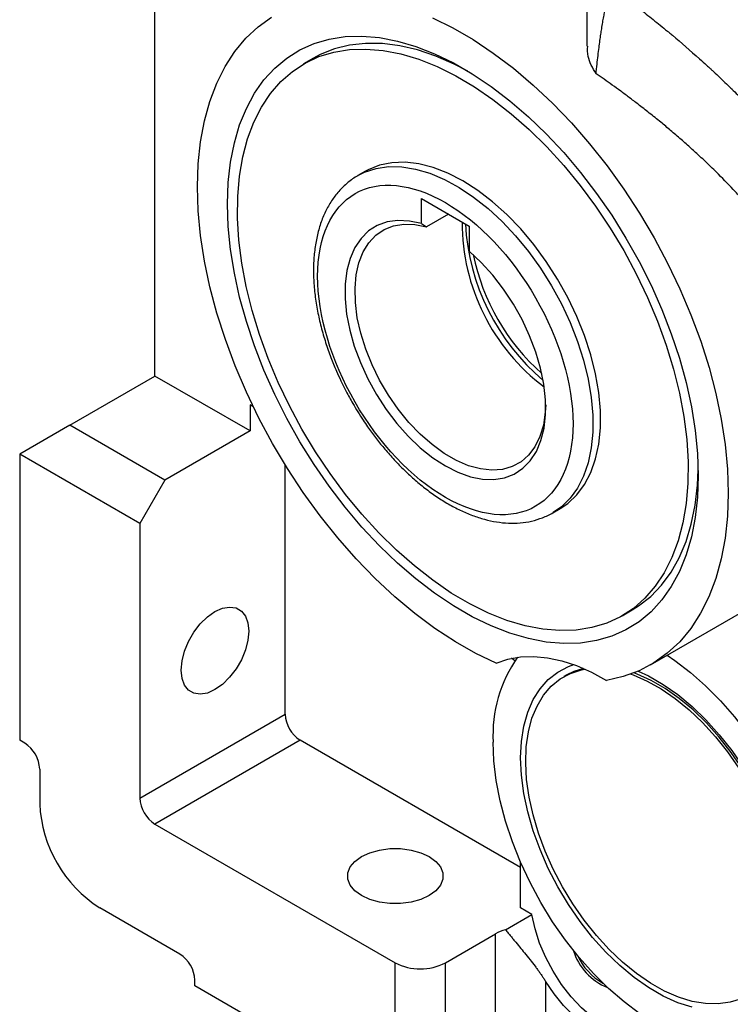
# Model space of a CAD drawing. Header units: inches. Extents: x 0 to 68, y 0 to 44.
# Tile 6 of 18: x 52.7 to 56.7, y 14.2 to 19.7. Entities that reach past the tile are written whole.
import ezdxf

# ---------------------------------------------------------------- set-up
doc = ezdxf.new("R2010")
doc.units = ezdxf.units.IN
doc.header["$LTSCALE"] = 4
doc.header["$MEASUREMENT"] = 0

msp = doc.modelspace()

# ---------------------------------------------------------------- linework, layer by layer
for p, q in [((55.8666, 20.4292), (55.8666, 19.5222)), ((53.4655, 17.6876), (53.4655, 20.0183)), ((54.3476, 19.4553), (54.2919, 19.4231)), ((54.6363, 18.8264), (54.5946, 18.8023)), ((54.5946, 18.8023), (54.6053, 18.8083)), ((54.9476, 18.6746), (55.2128, 18.5215)), ((54.9476, 18.5352), (54.9476, 18.6746)), ((55.0971, 18.5883), (54.9754, 18.5181)), ((54.9476, 18.5352), (54.9754, 18.5181)), ((55.2128, 18.5215), (55.2128, 18.3821)), ((52.9923, 17.4144), (53.4655, 17.6876)), ((53.9945, 17.3822), (53.4655, 17.6876)), ((53.9945, 17.5269), (53.9945, 17.3822)), ((54.0122, 17.5166), (53.9945, 17.5269)), ((52.9923, 17.4144), (52.7139, 17.2536)), ((53.5212, 17.109), (52.9923, 17.4144)), ((53.9945, 17.3822), (53.5212, 17.109)), ((52.7139, 17.2536), (52.7139, 15.6623)), ((53.382, 16.8679), (52.7139, 17.2536)), ((54.1893, 15.807), (54.1893, 17.1942)), ((53.5212, 17.109), (53.382, 16.8679)), ((55.6772, 16.927), (55.7189, 16.9511)), ((53.382, 16.8679), (53.382, 15.3409)), ((56.2209, 16.0817), (56.8751, 16.4593)), ((56.0634, 16.3544), (56.1191, 16.3866)), ((55.4665, 16.1035), (55.4478, 16.1182)), ((55.7519, 16.0237), (55.7389, 16.0162)), ((53.382, 15.3409), (54.1893, 15.807)), ((52.7417, 15.6463), (52.7139, 15.6623)), ((54.2729, 15.6623), (53.4655, 15.1963)), ((55.4978, 14.9552), (54.2729, 15.6623)), ((52.8252, 15.5016), (52.8252, 15.3087)), ((53.4655, 15.1963), (54.8018, 14.4249)), ((55.4978, 14.7302), (55.4978, 14.985)), ((53.6047, 14.473), (53.1593, 14.7301)), ((55.5619, 14.6932), (55.4978, 14.7302)), ((55.4147, 14.6083), (55.5619, 14.6932)), ((55.0802, 14.4249), (55.3586, 14.5856)), ((55.3586, 13.814), (55.3586, 14.5856)), ((54.8018, 13.6533), (54.8018, 14.4249)), ((55.0802, 13.6533), (55.0802, 14.4249)), ((53.6882, 14.2962), (53.6882, 14.3283)), ((54.8018, 13.6533), (53.6882, 14.2962)), ((55.637, 14.3226), (55.637, 13.9426)), ((55.9432, 14.3188), (55.9552, 14.3119))]:
    msp.add_line(p, q)
at = {"flags": 128}
for points in [[(53.7022, 18.7405), (53.7065, 18.8685), (53.7195, 18.9906), (53.741, 19.1063), (53.7709, 19.2149), (53.8091, 19.3157), (53.8554, 19.4081), (53.9094, 19.4916), (53.9708, 19.5657), (54.0393, 19.6299), (54.1145, 19.684)], [(55.0084, 19.679), (55.1211, 19.624), (55.2341, 19.5587), (55.3468, 19.4837), (55.4585, 19.3992), (55.5686, 19.306), (55.6764, 19.2044), (55.7812, 19.0951), (55.8825, 18.9787), (55.9796, 18.8559), (56.0721, 18.7274), (56.1593, 18.5941), (56.2407, 18.4565), (56.3159, 18.3157), (56.3844, 18.1723), (56.4459, 18.0273), (56.4999, 17.8815), (56.5461, 17.7357), (56.5843, 17.5908), (56.6143, 17.4476), (56.6358, 17.3071), (56.6488, 17.1699), (56.6531, 17.037)], [(53.8692, 18.6441), (53.8734, 18.7632), (53.8861, 18.8767), (53.9072, 18.9837), (53.9365, 19.0837), (53.9739, 19.1759), (54.0191, 19.2598), (54.0718, 19.3347), (54.1316, 19.4003), (54.1983, 19.4561), (54.2712, 19.5017), (54.3501, 19.5369), (54.4344, 19.5613), (54.5234, 19.5749), (54.6167, 19.5776), (54.7137, 19.5694), (54.8136, 19.5502), (54.9159, 19.5202), (55.0199, 19.4797), (55.1249, 19.4289), (55.2303, 19.3681), (55.3353, 19.2976), (55.4393, 19.2181), (55.5417, 19.1299), (55.6416, 19.0337), (55.7385, 18.93), (55.8318, 18.8196), (55.9209, 18.7032), (56.0051, 18.5814), (56.084, 18.4552), (56.157, 18.3253), (56.2236, 18.1926), (56.2835, 18.0579), (56.3362, 17.9221), (56.3814, 17.7861), (56.4187, 17.6508), (56.448, 17.517), (56.4691, 17.3856), (56.4818, 17.2575), (56.4861, 17.1334)], [(54.2297, 19.3818), (54.3006, 19.4281), (54.3775, 19.4638), (54.4598, 19.4888), (54.547, 19.5028), (54.6386, 19.5058), (54.7338, 19.4978), (54.8321, 19.4788), (54.9327, 19.4489), (55.035, 19.4083), (55.1382, 19.3574), (55.2418, 19.2965), (55.3449, 19.2259), (55.4468, 19.1462), (55.5469, 19.0579), (55.6445, 18.9616), (55.7389, 18.858), (55.8295, 18.7478), (55.9156, 18.6317), (55.9967, 18.5105), (56.0722, 18.3851), (56.1415, 18.2563), (56.2043, 18.125), (56.2601, 17.9921), (56.3085, 17.8584), (56.3491, 17.725), (56.3818, 17.5927), (56.4062, 17.4624), (56.4222, 17.335), (56.4298, 17.2114), (56.4287, 17.0924), (56.4192, 16.9789), (56.4011, 16.8716), (56.3747, 16.7712), (56.3401, 16.6785), (56.2976, 16.5941), (56.2474, 16.5184), (56.1899, 16.4522), (56.1255, 16.3957)], [(55.206, 19.383), (55.1299, 19.4223), (55.0271, 19.4668), (54.9258, 19.5008), (54.8265, 19.524), (54.7301, 19.5362), (54.6371, 19.5374), (54.5481, 19.5275), (54.4639, 19.5067), (54.3848, 19.475), (54.3476, 19.4553)], [(56.1255, 16.3957), (56.0546, 16.3495), (55.9778, 16.3138), (55.8954, 16.2888), (55.8082, 16.2747), (55.7167, 16.2717), (55.6214, 16.2798), (55.5232, 16.2988), (55.4226, 16.3287), (55.3203, 16.3692), (55.217, 16.4201), (55.1135, 16.4811), (55.0104, 16.5516), (54.9084, 16.6313), (54.8083, 16.7196), (54.7107, 16.8159), (54.6163, 16.9195), (54.5257, 17.0298), (54.4396, 17.1458), (54.3586, 17.267), (54.2831, 17.3924), (54.2137, 17.5212), (54.1509, 17.6526), (54.0952, 17.7855), (54.0468, 17.9191), (54.0061, 18.0526), (53.9735, 18.1849), (53.9491, 18.3152), (53.933, 18.4425), (53.9255, 18.5661), (53.9265, 18.6851), (53.9361, 18.7986), (53.9541, 18.9059), (53.9806, 19.0063), (54.0151, 19.099), (54.0577, 19.1835), (54.1078, 19.2591), (54.1653, 19.3254), (54.2297, 19.3818)], [(54.6053, 18.8083), (54.6317, 18.821), (54.6958, 18.8421), (54.7649, 18.8521), (54.8382, 18.851), (54.9149, 18.8387), (54.994, 18.8153), (55.0748, 18.7812), (55.1562, 18.7366), (55.2375, 18.6822), (55.3176, 18.6186), (55.3956, 18.5464), (55.4707, 18.4664), (55.5419, 18.3797), (55.6086, 18.2871), (55.67, 18.1897), (55.7252, 18.0887), (55.7738, 17.9851), (55.8152, 17.8801), (55.8489, 17.775), (55.8745, 17.6709), (55.8917, 17.569), (55.9004, 17.4704), (55.9004, 17.3763), (55.8917, 17.2877), (55.8745, 17.2057), (55.8489, 17.1311), (55.8152, 17.0649), (55.7738, 17.0077), (55.7252, 16.9602), (55.6789, 16.928)], [(55.1776, 18.7728), (55.0949, 18.8154), (55.0131, 18.8472), (54.9332, 18.8677), (54.8562, 18.8767), (54.7829, 18.8741), (54.7143, 18.86), (54.6511, 18.8345), (54.6363, 18.8264)], [(55.3631, 16.0914), (55.2498, 16.1453), (55.136, 16.2097), (55.0225, 16.284), (54.9099, 16.3678), (54.7989, 16.4607), (54.6901, 16.5621), (54.5843, 16.6713), (54.482, 16.7878), (54.3838, 16.9109), (54.2903, 17.0398), (54.2021, 17.1737), (54.1197, 17.3118), (54.0436, 17.4534), (53.9742, 17.5976), (53.912, 17.7435), (53.8574, 17.8903), (53.8105, 18.0371), (53.7718, 18.183), (53.7415, 18.3271), (53.7197, 18.4686), (53.7066, 18.6067), (53.7022, 18.7405)], [(55.7189, 16.9511), (55.7611, 16.9796), (55.8113, 17.0269), (55.854, 17.0842), (55.8888, 17.151), (55.9153, 17.2264), (55.9331, 17.3096), (55.9421, 17.3996), (55.9421, 17.4953), (55.9331, 17.5957), (55.9153, 17.6994), (55.8888, 17.8054), (55.854, 17.9124), (55.8113, 18.0191), (55.7611, 18.1243), (55.7041, 18.2267), (55.6409, 18.3251), (55.5723, 18.4184), (55.4991, 18.5055), (55.4221, 18.5854), (55.3422, 18.6571), (55.2604, 18.7199), (55.1776, 18.7728)], [(56.4861, 17.1334), (56.4818, 17.0143), (56.4691, 16.9008), (56.448, 16.7938), (56.4187, 16.6938), (56.3814, 16.6016), (56.3362, 16.5178), (56.2835, 16.4428), (56.2236, 16.3772), (56.157, 16.3215), (56.084, 16.2759), (56.0051, 16.2407), (55.9209, 16.2162), (55.8318, 16.2026), (55.7385, 16.1999), (55.6416, 16.2082), (55.5417, 16.2274), (55.4393, 16.2573), (55.3353, 16.2978), (55.2303, 16.3487), (55.1249, 16.4095), (55.0199, 16.4799), (54.9159, 16.5595), (54.8136, 16.6477), (54.7137, 16.7439), (54.6167, 16.8475), (54.5234, 16.9579), (54.4344, 17.0744), (54.3501, 17.1961), (54.2712, 17.3223), (54.1983, 17.4522), (54.1316, 17.5849), (54.0718, 17.7196), (54.0191, 17.8554), (53.9739, 17.9914), (53.9365, 18.1268), (53.9072, 18.2606), (53.8861, 18.392), (53.8734, 18.5201), (53.8692, 18.6441)], [(54.9476, 18.5352), (54.8804, 18.5497), (54.8164, 18.5528), (54.7566, 18.5445), (54.702, 18.5249), (54.6533, 18.4943), (54.6115, 18.4531), (54.5771, 18.4021), (54.5507, 18.342), (54.5327, 18.2738), (54.5234, 18.1986), (54.5229, 18.1176), (54.5313, 18.0321), (54.5485, 17.9434), (54.5741, 17.8529), (54.6077, 17.7621), (54.6489, 17.6724), (54.6969, 17.5853), (54.751, 17.5021), (54.8103, 17.4241), (54.8739, 17.3527), (54.9408, 17.2888), (55.01, 17.2336), (55.0802, 17.188)], [(55.6382, 17.5267), (55.636, 17.4862), (55.6253, 17.4148), (55.606, 17.3505), (55.5786, 17.2945), (55.5434, 17.2475), (55.501, 17.2105), (55.4522, 17.184), (55.3977, 17.1684), (55.3384, 17.164), (55.2754, 17.1709), (55.2095, 17.1889), (55.1421, 17.2178), (55.074, 17.2571), (55.0065, 17.3061), (54.9407, 17.3641), (54.8776, 17.43), (54.8184, 17.5028), (54.7639, 17.5813), (54.7151, 17.6642), (54.6727, 17.7502), (54.6375, 17.8377), (54.61, 17.9255), (54.5908, 18.012), (54.5801, 18.0958), (54.578, 18.1755), (54.5847, 18.2498), (54.6, 18.3176), (54.6237, 18.3776), (54.6553, 18.4289), (54.6944, 18.4706), (54.7403, 18.5021), (54.7922, 18.5229), (54.8494, 18.5325), (54.9108, 18.5309), (54.9754, 18.5181), (54.9754, 18.5181)], [(55.0802, 17.188), (55.1504, 17.1525), (55.2195, 17.1279), (55.2864, 17.1145), (55.3501, 17.1125), (55.4094, 17.122), (55.4635, 17.1427), (55.5115, 17.1744), (55.5527, 17.2166), (55.5863, 17.2685), (55.6119, 17.3295), (55.629, 17.3984), (55.6375, 17.4742), (55.637, 17.5557), (55.6277, 17.6416), (55.6097, 17.7306), (55.5833, 17.8212), (55.5489, 17.9119), (55.507, 18.0014), (55.4584, 18.0882), (55.4037, 18.171), (55.3439, 18.2483), (55.2799, 18.3191), (55.2128, 18.3821)], [(56.1191, 16.3866), (56.155, 16.4091), (56.2219, 16.4617), (56.2821, 16.5242), (56.3351, 16.5964), (56.3805, 16.6775), (56.4182, 16.7672), (56.4477, 16.8647), (56.469, 16.9695), (56.4818, 17.0807), (56.4858, 17.1661)], [(56.6531, 17.037), (56.6487, 16.9088), (56.6357, 16.7863), (56.6141, 16.6703), (56.584, 16.5615), (56.5456, 16.4606), (56.4991, 16.3681), (56.4448, 16.2845), (56.3831, 16.2104), (56.3142, 16.1462), (56.2387, 16.0923), (56.1569, 16.049), (56.0693, 16.0165), (55.9764, 15.9951)], [(53.6117, 16.0522), (53.6164, 16.1032), (53.6303, 16.1571), (53.6527, 16.2111), (53.6824, 16.2627), (53.7181, 16.3091), (53.7578, 16.3481), (53.7996, 16.3776), (53.8414, 16.3963), (53.8811, 16.4032), (53.9168, 16.3979), (53.9465, 16.3807), (53.9689, 16.3525), (53.9828, 16.3147), (53.9875, 16.2691)], [(53.9875, 16.2691), (53.9828, 16.2181), (53.9689, 16.1642), (53.9465, 16.1102), (53.9168, 16.0586), (53.8811, 16.0122), (53.8414, 15.9732), (53.7996, 15.9436), (53.7578, 15.9249), (53.7181, 15.9181), (53.6824, 15.9234), (53.6527, 15.9405), (53.6303, 15.9688), (53.6164, 16.0066), (53.6117, 16.0522)], [(55.3631, 16.0914), (55.4284, 16.1137), (55.4982, 16.1262), (55.5719, 16.1287), (55.6489, 16.1214), (55.7286, 16.1041), (55.8102, 16.0772), (55.893, 16.0407), (55.9764, 15.9951)], [(56.314, 16.1354), (56.3562, 16.1065), (56.4426, 16.0399), (56.5273, 15.9648), (56.6094, 15.8818), (56.6881, 15.7918), (56.7627, 15.6955), (56.8325, 15.594), (56.8968, 15.4881), (56.9551, 15.3788), (57.0067, 15.2672), (57.0513, 15.1543), (57.0883, 15.0412), (57.1175, 14.9289), (57.1385, 14.8184), (57.1512, 14.7109), (57.1555, 14.6074)], [(55.499, 15.5636), (55.5035, 15.6549), (55.5166, 15.7401), (55.5384, 15.818), (55.5685, 15.888), (55.6066, 15.949), (55.6523, 16.0004), (55.705, 16.0416), (55.7641, 16.0721), (55.7948, 16.083)], [(56.5271, 14.1976), (56.4531, 14.2104), (56.3768, 14.2338), (56.299, 14.2678), (56.2206, 14.3119), (56.1426, 14.3656), (56.0659, 14.4283), (55.9913, 14.4991), (55.9198, 14.5774), (55.8521, 14.6621), (55.7891, 14.7523), (55.7315, 14.847), (55.6801, 14.9449), (55.6353, 15.045), (55.5977, 15.1462), (55.5677, 15.2471), (55.5458, 15.3466), (55.5322, 15.4436), (55.5269, 15.5369), (55.5302, 15.6255), (55.5419, 15.7082), (55.5619, 15.7842), (55.59, 15.8524), (55.6258, 15.9123), (55.669, 15.9629), (55.719, 16.0037), (55.7752, 16.0344), (55.837, 16.0544), (55.8559, 16.0582)], [(55.8484, 16.0615), (55.7951, 16.0447), (55.7519, 16.0237)], [(56.1523, 16.047), (56.21, 16.0199), (56.2914, 15.9729), (56.3723, 15.916), (56.4518, 15.8499), (56.5289, 15.7754), (56.6028, 15.6933), (56.6725, 15.6046), (56.7373, 15.5103), (56.7964, 15.4116), (56.8491, 15.3095), (56.8948, 15.2054), (56.9329, 15.1003), (56.963, 14.9956), (56.9848, 14.8925), (56.9979, 14.7922), (57.0023, 14.6958)], [(56.1111, 16.0304), (56.1246, 16.0255), (56.2024, 15.9916), (56.2807, 15.9475), (56.3588, 15.8938), (56.4355, 15.8311), (56.5101, 15.7603), (56.5816, 15.682), (56.6493, 15.5973), (56.7123, 15.5071)], [(56.9875, 14.7193), (56.9832, 14.8122), (56.9706, 14.9088), (56.9496, 15.0081), (56.9206, 15.1089), (56.8839, 15.2101), (56.8399, 15.3104), (56.7892, 15.4086), (56.7323, 15.5037), (56.6699, 15.5945), (56.6027, 15.6799), (56.5316, 15.759), (56.4573, 15.8308), (56.3808, 15.8944), (56.3029, 15.9492), (56.2245, 15.9944), (56.1466, 16.0296), (56.1276, 16.0367)], [(56.162, 14.1411), (56.0742, 14.2069), (55.9881, 14.2815), (55.9045, 14.3643), (55.8242, 14.4545), (55.748, 14.5512), (55.6767, 14.6534), (55.6109, 14.7602), (55.5513, 14.8706), (55.4984, 14.9835), (55.4528, 15.0978), (55.4148, 15.2124), (55.3849, 15.3262), (55.3633, 15.4381), (55.3503, 15.5471), (55.3459, 15.652)], [(56.4518, 14.1773), (56.3723, 14.203), (56.2914, 14.2395), (56.21, 14.2865), (56.1291, 14.3434), (56.0496, 14.4094), (55.9725, 14.484), (55.8986, 14.5661), (55.8289, 14.6548), (55.7641, 14.7491), (55.705, 14.8478), (55.6523, 14.9499), (55.6066, 15.054), (55.5685, 15.1591), (55.5384, 15.2638), (55.5166, 15.3669), (55.5035, 15.4672), (55.499, 15.5636)], [(54.6139, 15.0155), (54.6604, 15.0369), (54.714, 15.0518), (54.772, 15.0594), (54.8316, 15.0594), (54.8896, 15.0518), (54.9432, 15.0369), (54.9897, 15.0155), (55.0268, 14.9886), (55.0526, 14.9577), (55.0659, 14.9242), (55.0659, 14.8898), (55.0526, 14.8563), (55.0268, 14.8254), (54.9897, 14.7985)], [(54.9897, 14.7985), (54.9432, 14.7771), (54.8896, 14.7622), (54.8316, 14.7545), (54.772, 14.7545), (54.714, 14.7622), (54.6604, 14.7771), (54.6139, 14.7985), (54.5768, 14.8254), (54.551, 14.8563), (54.5377, 14.8898), (54.5377, 14.9242), (54.551, 14.9577), (54.5768, 14.9886), (54.6139, 15.0155)], [(56.2371, 14.0282), (56.1944, 14.0171), (56.1396, 14.015), (56.0811, 14.0247), (56.0202, 14.0462), (55.9582, 14.0789), (55.8965, 14.122), (55.8364, 14.1747), (55.7793, 14.2357), (55.7265, 14.3038), (55.679, 14.3773), (55.638, 14.4548), (55.6043, 14.5344), (55.5788, 14.6145), (55.5619, 14.6932)], [(56.2764, 14.0705), (56.2699, 14.0618), (56.2342, 14.0258), (56.1918, 14.0003), (56.1435, 13.9857), (56.0905, 13.9824), (56.0337, 13.9905), (55.9745, 14.0098), (55.914, 14.0399), (55.8536, 14.0801), (55.7944, 14.1296), (55.7378, 14.1873), (55.685, 14.2521), (55.637, 14.3226)], [(56.7262, 14.225), (56.6644, 14.205), (56.5978, 14.1959), (56.5271, 14.1976)]]:
    msp.add_lwpolyline(points, dxfattribs=at)
for centre, radius, start, end in [((56.3175, 18.5411), 1.1439, 179.8483, 233.0499), ((56.4197, 18.6012), 1.23, 183.1459, 229.697), ((56.433, 18.6135), 1.2244, 191.8154, 228.1792), ((56.0953, 15.6921), 0.7504, 144.8449, 183.0603), ((54.3707, 15.8152), 0.1815, 182.6054, 237.3946), ((52.6439, 15.4934), 0.1815, 2.6054, 57.3946), ((53.5633, 15.3492), 0.1815, 182.6054, 237.3946), ((53.5475, 15.34), 0.7229, 182.4764, 237.5236), ((55.4736, 14.3816), 0.2341, 104.559, 119.4224), ((53.5069, 14.3201), 0.1815, 2.6055, 57.3946), ((56.1026, 14.589), 0.325, 196.9309, 248.2125), ((56.1205, 14.6042), 0.3354, 204.5062, 240.6373), ((54.941, 14.6935), 0.3026, 242.6097, 297.3903)]:
    msp.add_arc(centre, radius, start, end)
for points, knots in [([(55.9182, 19.3684), (55.92, 19.3861), (55.9236, 19.42), (55.9292, 19.4685), (55.9345, 19.5125), (55.9397, 19.552), (55.9445, 19.5869), (55.9496, 19.6206), (55.955, 19.6533), (55.9608, 19.6855), (55.9666, 19.7141), (55.9727, 19.7405), (55.9792, 19.7645), (55.9861, 19.7857), (55.9931, 19.8027), (55.9997, 19.8145), (56.0056, 19.8221), (56.0107, 19.8266), (56.0159, 19.8292), (56.0213, 19.83), (56.027, 19.8288), (56.0307, 19.8265), (56.0325, 19.8253)], [0, 0, 0, 0, 0.105481, 0.202074, 0.289782, 0.368605, 0.438546, 0.499608, 0.571976, 0.63769, 0.696764, 0.749219, 0.803831, 0.850824, 0.89031, 0.922479, 0.940669, 0.95611, 0.969107, 0.980168, 0.990103, 1, 1, 1, 1]), ([(56.0325, 19.8253), (56.0458, 19.8156), (56.0591, 19.8058), (56.0758, 19.7934), (56.079, 19.791), (56.0852, 19.7864), (56.0882, 19.7841), (56.0977, 19.777), (56.1292, 19.7532), (56.1612, 19.7286), (56.2129, 19.6881), (56.239, 19.6673), (56.2786, 19.6353), (56.2951, 19.6218), (56.3118, 19.608), (56.3167, 19.6039), (56.3184, 19.6025), (56.3217, 19.5998), (56.3232, 19.5985), (56.3277, 19.5948), (56.3305, 19.5925), (56.3366, 19.5874), (56.3882, 19.5443), (56.4418, 19.4979), (56.5068, 19.4396), (56.5264, 19.4219), (56.5479, 19.4022), (56.5562, 19.3945), (56.5595, 19.3914), (56.561, 19.39), (56.5639, 19.3874), (56.5653, 19.3861), (56.5682, 19.3834), (56.5932, 19.3601), (56.619, 19.3357), (56.6502, 19.3057), (56.6596, 19.2966), (56.6691, 19.2874), (56.6731, 19.2835), (56.6739, 19.2827), (56.6754, 19.2812), (56.6761, 19.2806), (56.6781, 19.2786), (56.6794, 19.2773), (56.6919, 19.2651), (56.7033, 19.2538), (56.7266, 19.2305), (56.7385, 19.2185), (56.7568, 19.1999), (56.7661, 19.1905), (56.777, 19.1792), (56.7825, 19.1735), (56.7849, 19.1711), (56.7865, 19.1694), (56.7871, 19.1689), (56.7887, 19.1672), (56.7899, 19.1659), (56.7923, 19.1634), (56.796, 19.1595), (56.8048, 19.1504), (56.8127, 19.1421), (56.829, 19.1249), (56.8405, 19.1127), (56.8647, 19.0867), (56.8782, 19.072), (56.8926, 19.0563), (56.8937, 19.0551), (56.8941, 19.0547), (56.8943, 19.0544), (56.8947, 19.054), (56.8947, 19.054), (56.8948, 19.0539), (56.895, 19.0537), (56.8953, 19.0533), (56.8957, 19.0528), (56.8975, 19.0508), (56.8996, 19.0485), (56.9055, 19.042), (56.9106, 19.0364), (56.923, 19.0226), (56.9321, 19.0124), (56.9429, 19.0001), (56.9463, 18.9963), (56.9475, 18.995), (56.9493, 18.993), (56.9499, 18.9922), (56.9515, 18.9904), (56.9524, 18.9894), (56.954, 18.9876), (56.9564, 18.9848), (56.9588, 18.9821), (56.9729, 18.966), (56.9837, 18.9535), (56.994, 18.9414), (56.9957, 18.9394), (56.9976, 18.9372), (56.9984, 18.9363), (56.9989, 18.9357), (56.9991, 18.9354), (57.0001, 18.9342), (57.0011, 18.9331), (57.0028, 18.9311), (57.0035, 18.9302), (57.0058, 18.9275), (57.0136, 18.9184), (57.033, 18.8954), (57.0495, 18.8754), (57.0704, 18.8499), (57.0827, 18.8346), (57.0953, 18.8189), (57.0986, 18.8147), (57.1008, 18.8119), (57.1022, 18.8101), (57.1067, 18.8045), (57.1094, 18.8011), (57.1149, 18.7942), (57.1393, 18.7631), (57.1619, 18.7335), (57.1854, 18.7021), (57.1901, 18.6959), (57.1951, 18.689), (57.1957, 18.6882), (57.197, 18.6865), (57.1976, 18.6856), (57.1997, 18.6828), (57.2011, 18.6809), (57.2051, 18.6755), (57.2182, 18.6576), (57.2309, 18.6399), (57.2607, 18.5979), (57.2796, 18.5705), (57.3156, 18.5171), (57.3369, 18.4845), (57.3589, 18.4499), (57.3648, 18.4405), (57.3677, 18.4358), (57.3686, 18.4344), (57.3708, 18.4308), (57.372, 18.4288), (57.3755, 18.4233), (57.3776, 18.4198), (57.3821, 18.4126), (57.3887, 18.4018), (57.3952, 18.3911), (57.4338, 18.3269), (57.4649, 18.2713), (57.5003, 18.204), (57.5072, 18.1907), (57.5156, 18.1741), (57.5173, 18.1709), (57.5209, 18.1635), (57.5229, 18.1597), (57.5283, 18.1487), (57.5319, 18.1415), (57.5496, 18.1053), (57.563, 18.0765), (57.5885, 18.0197), (57.6006, 17.9915), (57.6177, 17.9497), (57.6246, 17.9324), (57.6312, 17.9152), (57.6339, 17.9084), (57.6352, 17.905), (57.6392, 17.8944), (57.642, 17.887), (57.6474, 17.8723), (57.65, 17.8652), (57.6552, 17.8508), (57.6629, 17.8292), (57.6702, 17.8078), (57.6842, 17.765), (57.693, 17.7368), (57.7052, 17.6947), (57.711, 17.6737), (57.7165, 17.6529), (57.7192, 17.6425), (57.7201, 17.6391), (57.7219, 17.6321), (57.7228, 17.6285), (57.7255, 17.6177), (57.7273, 17.6103), (57.7307, 17.5958), (57.7357, 17.5743), (57.7404, 17.5528), (57.7551, 17.4813), (57.7643, 17.4249), (57.771, 17.3692)], [0, 0, 0, 0, 0.015625, 0.015625, 0.019531, 0.019531, 0.023438, 0.023438, 0.03125, 0.0625, 0.0625, 0.09375, 0.09375, 0.109375, 0.113281, 0.113281, 0.115234, 0.115234, 0.117188, 0.117188, 0.121094, 0.121094, 0.125, 0.1875, 0.1875, 0.203125, 0.210938, 0.212891, 0.212891, 0.214844, 0.214844, 0.216797, 0.216797, 0.21875, 0.25, 0.25, 0.257813, 0.261719, 0.261719, 0.262695, 0.262695, 0.263672, 0.263672, 0.265625, 0.265625, 0.28125, 0.28125, 0.296875, 0.296875, 0.304688, 0.308594, 0.310547, 0.311523, 0.311523, 0.3125, 0.3125, 0.314453, 0.314453, 0.316406, 0.320313, 0.328125, 0.328125, 0.34375, 0.34375, 0.359375, 0.360352, 0.360596, 0.360596, 0.36084, 0.36084, 0.361328, 0.361328, 0.361816, 0.361816, 0.362305, 0.363281, 0.367188, 0.367188, 0.375, 0.375, 0.382813, 0.384766, 0.384766, 0.385742, 0.385742, 0.386719, 0.386719, 0.387695, 0.387695, 0.388672, 0.390625, 0.390625, 0.40625, 0.40625, 0.408203, 0.40918, 0.409668, 0.409668, 0.410156, 0.410156, 0.411133, 0.411133, 0.412109, 0.412109, 0.414063, 0.421875, 0.4375, 0.4375, 0.453125, 0.457031, 0.458984, 0.458984, 0.460938, 0.460938, 0.464844, 0.464844, 0.46875, 0.5, 0.5, 0.507813, 0.507813, 0.508789, 0.508789, 0.509766, 0.509766, 0.511719, 0.511719, 0.515625, 0.53125, 0.53125, 0.5625, 0.5625, 0.59375, 0.601563, 0.605469, 0.605469, 0.607422, 0.607422, 0.609375, 0.609375, 0.613281, 0.613281, 0.617188, 0.625, 0.625, 0.6875, 0.6875, 0.703125, 0.703125, 0.707031, 0.707031, 0.710938, 0.710938, 0.71875, 0.71875, 0.75, 0.75, 0.78125, 0.78125, 0.796875, 0.800781, 0.800781, 0.804688, 0.804688, 0.8125, 0.8125, 0.820313, 0.820313, 0.828125, 0.84375, 0.84375, 0.875, 0.875, 0.890625, 0.898438, 0.898438, 0.902344, 0.902344, 0.90625, 0.90625, 0.914063, 0.914063, 0.921875, 0.9375, 0.9375, 1, 1, 1, 1]), ([(55.9182, 19.3684), (55.8996, 19.4009), (55.8695, 19.4534), (55.871, 19.5033), (55.8715, 19.5223)], [0, 0, 0, 0, 0.619172, 1, 1, 1, 1]), ([(57.3001, 17.5871), (57.2991, 17.5945), (57.297, 17.6092), (57.2935, 17.6315), (57.2895, 17.6538), (57.2852, 17.6763), (57.2805, 17.6989), (57.2754, 17.7216), (57.2698, 17.7444), (57.2639, 17.7672), (57.2575, 17.7902), (57.2507, 17.8133), (57.2332, 17.8696), (57.2003, 17.9602), (57.1447, 18.0832), (57.0776, 18.2074), (57.0025, 18.3275), (56.9168, 18.4485), (56.8267, 18.5624), (56.7454, 18.6558), (56.6671, 18.7404), (56.5991, 18.8101), (56.5367, 18.8705), (56.4898, 18.9144), (56.4451, 18.9554), (56.3907, 19.0038), (56.3343, 19.0522), (56.2753, 19.1013), (56.2151, 19.1499), (56.1566, 19.1956), (56.1035, 19.2359), (56.0555, 19.2714), (56.0087, 19.3052), (55.963, 19.3375), (55.933, 19.3582), (55.9182, 19.3684)], [0, 0, 0, 0, 0.010922, 0.021895, 0.032918, 0.043991, 0.055117, 0.066294, 0.077525, 0.088808, 0.100146, 0.111538, 0.122985, 0.183583, 0.246324, 0.307852, 0.373195, 0.432864, 0.499906, 0.558282, 0.588775, 0.643906, 0.678989, 0.695917, 0.723071, 0.753593, 0.785271, 0.814308, 0.847813, 0.880252, 0.905556, 0.930182, 0.95413, 0.977402, 1, 1, 1, 1]), ([(54.6073, 18.8083), (54.6025, 18.806), (54.5774, 18.7943), (54.5365, 18.7635), (54.4876, 18.7169), (54.4464, 18.6623), (54.4128, 18.6026), (54.3858, 18.5364), (54.3658, 18.4646), (54.3527, 18.3879), (54.3466, 18.3072), (54.3474, 18.2233), (54.3548, 18.1371), (54.3687, 18.0494), (54.3885, 17.9615), (54.4136, 17.8751), (54.4424, 17.7931), (54.4713, 17.7223), (54.4999, 17.6596), (54.5299, 17.5993), (54.5532, 17.5577), (54.5657, 17.5355)], [0, 0, 0, 0, 0.0144493, 0.0743834, 0.1368807, 0.1944546, 0.2526811, 0.3114437, 0.3705319, 0.4297267, 0.4888523, 0.5477541, 0.6063203, 0.6644232, 0.7218243, 0.7780021, 0.8315671, 0.8803722, 0.9155911, 0.954804, 1, 1, 1, 1]), ([(55.0802, 17.0128), (54.8919, 17.1215), (54.7114, 17.3121), (54.4451, 17.7732), (54.3703, 18.0249), (54.3703, 18.4597), (54.4451, 18.6251), (54.7114, 18.7788), (54.8919, 18.761), (55.0802, 18.6523)], [0, 0, 0, 0, 0.25, 0.25, 0.5, 0.5, 0.75, 0.75, 1, 1, 1, 1]), ([(55.0802, 18.6523), (55.2685, 18.5436), (55.449, 18.353), (55.7153, 17.8918), (55.7901, 17.6401), (55.7901, 17.2053), (55.7153, 17.04), (55.449, 16.8862), (55.2685, 16.9041), (55.0802, 17.0128)], [0, 0, 0, 0, 0.25, 0.25, 0.5, 0.5, 0.75, 0.75, 1, 1, 1, 1]), ([(54.5657, 17.5355), (54.5845, 17.5041), (54.611, 17.4599), (54.6536, 17.3973), (54.6914, 17.3454), (54.7386, 17.2862), (54.79, 17.2272), (54.8458, 17.1695), (54.9049, 17.1145), (54.9668, 17.0633), (55.0309, 17.0168), (55.0965, 16.9756), (55.1632, 16.9404), (55.2305, 16.9117), (55.298, 16.8898), (55.3651, 16.8753), (55.4316, 16.8685), (55.4968, 16.8699), (55.5605, 16.8795), (55.6213, 16.8992), (55.6613, 16.9157), (55.6791, 16.9281), (55.6792, 16.9282)], [0, 0, 0, 0, 0.065603, 0.092196, 0.136223, 0.181738, 0.230357, 0.280854, 0.332744, 0.385649, 0.439315, 0.493569, 0.548293, 0.603411, 0.658847, 0.714563, 0.770548, 0.82684, 0.883573, 0.941038, 0.999719, 1, 1, 1, 1]), ([(55.4147, 14.6083), (55.4172, 14.6052), (55.422, 14.5992), (55.4293, 14.5902), (55.4366, 14.5814), (55.4438, 14.5726), (55.4509, 14.564), (55.4578, 14.5556), (55.4717, 14.5389), (55.4923, 14.5142), (55.5212, 14.4791), (55.5502, 14.4433), (55.5743, 14.4123), (55.5921, 14.3885), (55.6042, 14.3717), (55.6157, 14.3552), (55.6267, 14.3389), (55.6336, 14.328), (55.637, 14.3226)], [0, 0, 0, 0, 0.038903, 0.076713, 0.113431, 0.149058, 0.183595, 0.217041, 0.249398, 0.379493, 0.498847, 0.628756, 0.748564, 0.801988, 0.853807, 0.904056, 0.952773, 1, 1, 1, 1])]:
    msp.add_open_spline(points, degree=3, knots=knots)

doc.saveas('drawing.dxf')
